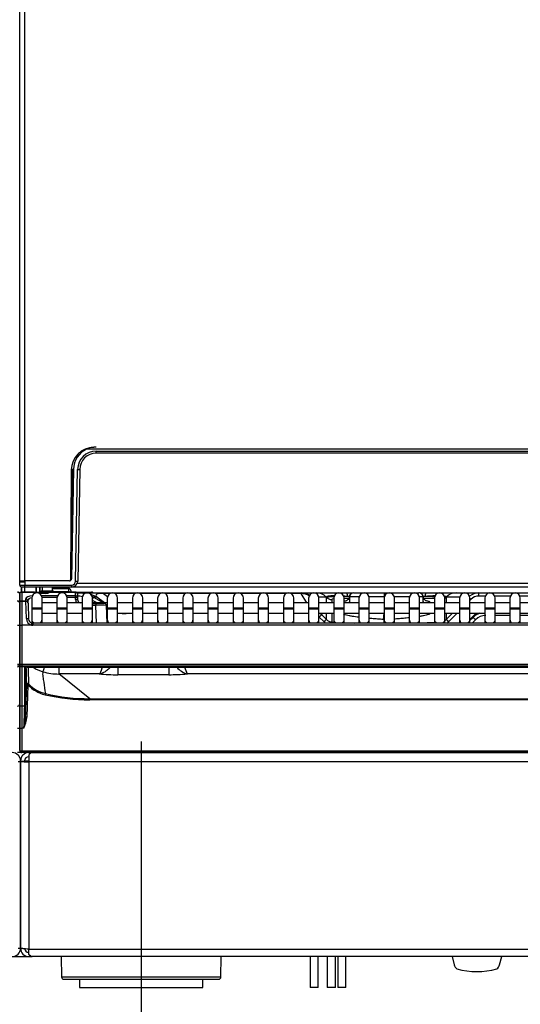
# Model space of a CAD drawing. Header units: millimetres. Extents: x 14 to 274, y 0 to 191.
# Tile 24 of 59: x 55 to 67, y 126 to 150. Entities that reach past the tile are written whole.
import ezdxf
from ezdxf.enums import TextEntityAlignment as Align
from ezdxf.lldxf.tags import DXFTag

# ---------------------------------------------------------------- set-up
doc = ezdxf.new("R2010")
doc.units = ezdxf.units.MM
doc.layers.add('134.136_BW4_CTM-', color=7, linetype='Continuous')
doc.layers.add('Standard', color=7, linetype='Continuous')
doc.styles.add('SEACAD_Arial', font='arial.ttf')
tags = doc.linetypes.add('CENTER2', pattern=[28.575, 19.05, -3.175, 3.175, -3.175]).pattern_tags.tags
tags[10:11] = [DXFTag(74, 4), DXFTag(75, 0), DXFTag(340, '0'), DXFTag(46, 0.0), DXFTag(50, 0.0), DXFTag(44, 0.0), DXFTag(45, 0.0)]
tags[8:9] = [DXFTag(74, 4), DXFTag(75, 0), DXFTag(340, '0'), DXFTag(46, 0.0), DXFTag(50, 0.0), DXFTag(44, 0.0), DXFTag(45, 0.0)]
tags[6:7] = [DXFTag(74, 4), DXFTag(75, 0), DXFTag(340, '0'), DXFTag(46, 0.0), DXFTag(50, 0.0), DXFTag(44, 0.0), DXFTag(45, 0.0)]
tags[4:5] = [DXFTag(74, 4), DXFTag(75, 0), DXFTag(340, '0'), DXFTag(46, 0.0), DXFTag(50, 0.0), DXFTag(44, 0.0), DXFTag(45, 0.0)]
doc.dimstyles.new('ISO', dxfattribs={"dimtxt": 3, "dimasz": 3, "dimexe": 1.5, "dimexo": 1.5, "dimgap": 0.75, "dimtad": 1, "dimlfac": 10, "dimtxsty": 'SEACAD_Arial', "dimblk1": '_SE_FILLED', "dimblk2": '_SE_FILLED', "dimsah": 1, "dimcen": 1.5, "dimazin": 0, "dimtfac": 0.7, "dimtdec": 3, "dimtmove": 0, "dimatfit": 3, "dimfxl": 1, "dimarcsym": 0})

# ---------------------------------------------------------------- blocks, each defined once
blk = doc.blocks.new('SEANNOT_GROUP1')
at = {"layer": 'Standard', "color": 7, "linetype": 'CENTER2'}
blk.add_line((0, 7.718), (0, 0), dxfattribs=at)
blk = doc.blocks.new('SE1')
at = {"layer": '134.136_BW4_CTM-', "color": 7, "linetype": 'Continuous'}
for p, q in [((28.056, 9.85), (28.056, 25.43)), ((28.176, 25.43), (28.176, 9.87)), ((29.439, 12.918), (29.439, 12.905)), ((58.436, 13.069), (29.681, 13.069)), ((29.912, 13.019), (58.205, 13.019)), ((29.912, 12.97), (29.912, 13.019)), ((58.205, 12.97), (29.912, 12.97)), ((29.307, 12.564), (29.286, 9.9)), ((29.296, 10.021), (29.339, 12.58)), ((29.362, 12.58), (29.315, 9.919)), ((29.414, 9.868), (29.462, 12.577)), ((29.512, 12.577), (29.464, 9.867)), ((28.056, 9.85), (28.176, 9.85)), ((28.058, 9.87), (28.178, 9.87)), ((28.06, 9.769), (28.059, 9.85)), ((29.265, 9.87), (28.178, 9.87)), ((28.178, 9.87), (28.18, 9.769)), ((29.454, 9.818), (58.663, 9.818)), ((28.092, 9.724), (28.092, 9.598)), ((28.093, 9.689), (28.093, 9.598)), ((28.093, 9.689), (28.101, 9.681)), ((28.101, 9.681), (28.101, 9.721)), ((28.106, 9.6), (28.106, 9.734)), ((28.106, 9.6), (28.4, 9.6)), ((28.106, 9.6), (28.106, 9.593)), ((28.4, 9.593), (28.106, 9.593)), ((28.106, 9.593), (28.106, 9.382)), ((28.18, 9.72), (28.11, 9.72)), ((28.176, 9.72), (28.176, 9.6)), ((28.18, 9.769), (29.314, 9.769)), ((28.18, 9.72), (28.18, 9.769)), ((29.314, 9.72), (28.18, 9.72)), ((28.4, 9.6), (28.46, 9.6)), ((28.4, 9.593), (28.4, 9.6)), ((28.4, 9.592), (28.4, 9.593)), ((28.456, 9.72), (28.456, 9.577)), ((28.457, 9.577), (28.457, 9.72)), ((28.46, 9.6), (28.46, 9.578)), ((28.46, 9.6), (28.692, 9.6)), ((28.691, 9.57), (28.52, 9.57)), ((28.691, 9.568), (28.525, 9.568)), ((28.54, 9.72), (28.54, 9.6)), ((28.556, 9.6), (28.556, 9.72)), ((28.606, 9.625), (28.606, 9.72)), ((28.606, 9.625), (28.856, 9.625)), ((28.613, 9.6), (28.614, 9.625)), ((28.663, 9.615), (28.662, 9.6)), ((28.663, 9.625), (28.663, 9.615)), ((28.663, 9.615), (28.735, 9.615)), ((28.692, 9.6), (28.692, 9.57)), ((28.692, 9.6), (28.772, 9.6)), ((29.408, 9.593), (28.77, 9.593)), ((28.772, 9.6), (28.772, 9.599)), ((28.772, 9.6), (29.408, 9.6)), ((28.791, 9.615), (28.819, 9.615)), ((28.819, 9.615), (28.819, 9.625)), ((28.819, 9.615), (28.855, 9.615)), ((28.819, 9.615), (28.819, 9.6)), ((28.854, 9.616), (28.854, 9.615)), ((28.856, 9.625), (28.856, 9.72)), ((29.247, 9.688), (28.856, 9.688)), ((29.247, 9.678), (28.856, 9.678)), ((28.885, 9.611), (29.25, 9.611)), ((29.247, 9.678), (29.247, 9.688)), ((29.25, 9.611), (29.247, 9.678)), ((29.25, 9.6), (29.25, 9.611)), ((29.297, 9.635), (29.297, 9.64)), ((29.297, 9.635), (29.299, 9.6)), ((29.314, 9.769), (29.314, 9.72)), ((29.412, 9.72), (29.314, 9.72)), ((29.408, 9.593), (29.408, 9.6)), ((29.408, 9.6), (29.449, 9.6)), ((29.411, 9.512), (29.408, 9.593)), ((29.412, 9.72), (29.412, 9.757)), ((58.705, 9.72), (29.412, 9.72)), ((29.449, 9.6), (29.799, 9.6)), ((29.449, 9.58), (29.449, 9.6)), ((29.455, 9.58), (29.532, 9.58)), ((29.532, 9.58), (30.091, 9.58)), ((30.091, 9.58), (34.888, 9.58)), ((30.091, 9.58), (30.091, 9.562)), ((34.888, 9.58), (35.252, 9.58)), ((35.252, 9.58), (35.978, 9.58)), ((35.978, 9.58), (36.137, 9.58)), ((36.163, 9.58), (36.91, 9.58)), ((36.91, 9.58), (37.002, 9.58)), ((37.002, 9.58), (37.749, 9.58)), ((37.775, 9.58), (37.934, 9.58)), ((37.934, 9.58), (38.66, 9.58)), ((38.66, 9.58), (39.204, 9.58)), ((39.204, 9.58), (58.349, 9.58)), ((39.204, 9.501), (39.204, 9.58)), ((28.056, 9.546), (28.056, 9.55)), ((28.056, 9.55), (28.056, 9.546)), ((28.056, 9.336), (28.056, 9.546)), ((28.056, 9.546), (28.056, 9.336)), ((28.056, 9.325), (28.056, 9.336)), ((28.056, 9.336), (28.056, 9.325)), ((28.056, 8.799), (28.056, 9.325)), ((28.056, 9.325), (28.056, 8.799)), ((28.106, 9.382), (28.207, 9.382)), ((28.106, 9.382), (28.106, 9.375)), ((28.106, 9.375), (28.208, 9.375)), ((28.106, 9.375), (28.106, 8.796)), ((28.207, 9.382), (28.206, 9.431)), ((28.208, 9.375), (28.207, 9.382)), ((28.221, 8.954), (28.208, 9.375)), ((28.256, 9.386), (28.257, 9.338)), ((28.257, 9.338), (28.258, 9.327)), ((28.258, 9.327), (28.271, 8.944)), ((28.35, 9.454), (28.35, 9.204)), ((28.586, 9.512), (28.976, 9.512)), ((28.962, 9.465), (28.6, 9.465)), ((28.6, 9.204), (28.6, 9.454)), ((28.961, 9.334), (28.6, 9.334)), ((28.961, 9.454), (28.961, 9.204)), ((29.197, 9.512), (29.411, 9.512)), ((29.411, 9.465), (29.211, 9.465)), ((29.211, 9.204), (29.211, 9.454)), ((29.572, 9.334), (29.211, 9.334)), ((29.411, 9.465), (29.411, 9.512)), ((29.461, 9.467), (29.411, 9.465)), ((29.412, 9.42), (29.411, 9.465)), ((29.462, 9.421), (29.412, 9.42)), ((29.458, 9.552), (29.458, 9.548)), ((29.458, 9.548), (29.461, 9.467)), ((29.461, 9.467), (29.462, 9.421)), ((29.572, 9.454), (29.572, 9.204)), ((29.822, 9.204), (29.822, 9.454)), ((29.933, 9.334), (29.822, 9.398)), ((30.183, 9.334), (29.822, 9.334)), ((29.822, 9.325), (29.908, 9.325)), ((29.93, 9.473), (29.849, 9.473)), ((29.849, 9.473), (30.091, 9.334)), ((29.908, 9.325), (29.908, 9.275)), ((29.908, 9.325), (30.108, 9.325)), ((30.116, 9.334), (29.93, 9.473)), ((30.091, 9.562), (30.188, 9.489)), ((30.246, 9.562), (30.091, 9.562)), ((30.183, 9.454), (30.183, 9.204)), ((30.857, 9.562), (30.371, 9.562)), ((30.433, 9.204), (30.433, 9.454)), ((30.794, 9.334), (30.433, 9.334)), ((30.794, 9.454), (30.794, 9.204)), ((31.468, 9.562), (30.982, 9.562)), ((31.044, 9.204), (31.044, 9.454)), ((31.405, 9.334), (31.044, 9.334)), ((31.405, 9.454), (31.405, 9.204)), ((32.079, 9.562), (31.593, 9.562)), ((31.655, 9.204), (31.655, 9.454)), ((32.016, 9.334), (31.655, 9.334)), ((32.016, 9.454), (32.016, 9.204)), ((32.69, 9.562), (32.204, 9.562)), ((32.266, 9.204), (32.266, 9.454)), ((32.627, 9.334), (32.266, 9.334)), ((32.627, 9.454), (32.627, 9.204)), ((33.301, 9.562), (32.815, 9.562)), ((32.877, 9.204), (32.877, 9.454)), ((33.238, 9.334), (32.877, 9.334)), ((33.238, 9.454), (33.238, 9.204)), ((33.912, 9.562), (33.426, 9.562)), ((33.488, 9.204), (33.488, 9.454)), ((33.849, 9.334), (33.488, 9.334)), ((33.849, 9.454), (33.849, 9.204)), ((34.523, 9.562), (34.037, 9.562)), ((34.099, 9.204), (34.099, 9.454)), ((34.46, 9.334), (34.099, 9.334)), ((34.46, 9.454), (34.46, 9.204)), ((34.89, 9.562), (34.648, 9.562)), ((34.71, 9.204), (34.71, 9.454)), ((35.071, 9.334), (34.71, 9.334)), ((35.026, 9.334), (34.89, 9.562)), ((35.071, 9.454), (35.071, 9.204)), ((35.498, 9.477), (35.319, 9.477)), ((35.321, 9.204), (35.321, 9.454)), ((35.682, 9.334), (35.321, 9.334)), ((35.502, 9.473), (35.498, 9.477)), ((35.502, 9.334), (35.502, 9.473)), ((35.632, 9.416), (35.632, 9.334)), ((35.682, 9.454), (35.682, 9.204)), ((35.932, 9.204), (35.932, 9.454)), ((36.293, 9.334), (35.932, 9.334)), ((36.061, 9.49), (36.024, 9.491)), ((36.061, 9.482), (36.059, 9.353)), ((36.063, 9.482), (36.061, 9.334)), ((36.293, 9.482), (36.063, 9.482)), ((36.293, 9.454), (36.293, 9.204)), ((36.904, 9.482), (36.534, 9.482)), ((36.543, 9.204), (36.543, 9.454)), ((36.904, 9.334), (36.543, 9.334)), ((36.91, 9.482), (36.904, 9.482)), ((36.904, 9.482), (36.904, 9.334)), ((36.904, 9.454), (36.904, 9.204)), ((37.525, 9.482), (37.152, 9.482)), ((37.154, 9.204), (37.154, 9.454)), ((37.515, 9.334), (37.154, 9.334)), ((37.515, 9.454), (37.515, 9.204)), ((37.765, 9.204), (37.765, 9.454)), ((38.126, 9.334), (37.765, 9.334)), ((37.849, 9.482), (37.769, 9.482)), ((37.888, 9.491), (37.843, 9.49)), ((37.851, 9.334), (37.849, 9.482)), ((37.853, 9.353), (37.851, 9.482)), ((38.126, 9.454), (38.126, 9.204)), ((38.376, 9.204), (38.376, 9.454)), ((38.737, 9.334), (38.376, 9.334)), ((38.414, 9.477), (38.41, 9.473)), ((38.41, 9.473), (38.41, 9.334)), ((38.74, 9.477), (38.414, 9.477)), ((38.737, 9.454), (38.737, 9.204)), ((38.987, 9.204), (38.987, 9.454)), ((39.012, 9.422), (38.987, 9.398)), ((39.348, 9.334), (38.987, 9.334)), ((39.358, 9.501), (39.204, 9.501)), ((39.348, 9.454), (39.348, 9.204)), ((39.969, 9.501), (39.589, 9.501)), ((39.598, 9.204), (39.598, 9.454)), ((39.959, 9.334), (39.598, 9.334)), ((39.959, 9.454), (39.959, 9.204)), ((40.58, 9.501), (40.2, 9.501)), ((40.209, 9.204), (40.209, 9.454)), ((40.555, 9.334), (40.209, 9.334)), ((28.6, 9.204), (28.35, 9.204)), ((28.35, 9.204), (28.35, 9.184)), ((28.6, 9.184), (28.35, 9.184)), ((28.35, 9.184), (28.35, 8.938)), ((28.6, 9.184), (28.6, 9.204)), ((28.6, 8.938), (28.6, 9.184)), ((29.211, 9.204), (28.961, 9.204)), ((28.961, 9.204), (28.961, 9.184)), ((29.211, 9.184), (28.961, 9.184)), ((28.961, 9.184), (28.961, 8.938)), ((29.211, 9.184), (29.211, 9.204)), ((29.211, 8.938), (29.211, 9.184)), ((29.822, 9.204), (29.572, 9.204)), ((29.572, 9.204), (29.572, 9.184)), ((29.822, 9.184), (29.572, 9.184)), ((29.572, 9.184), (29.572, 8.938)), ((29.908, 9.275), (29.822, 9.275)), ((29.822, 9.184), (29.822, 9.204)), ((29.822, 8.938), (29.822, 9.184)), ((30.158, 9.277), (29.908, 9.275)), ((29.923, 8.846), (29.908, 9.275)), ((30.158, 9.277), (30.173, 8.846)), ((30.433, 9.204), (30.183, 9.204)), ((30.183, 9.204), (30.183, 9.184)), ((30.433, 9.184), (30.183, 9.184)), ((30.183, 9.184), (30.183, 8.938)), ((30.433, 9.184), (30.433, 9.204)), ((30.433, 8.938), (30.433, 9.184)), ((31.044, 9.204), (30.794, 9.204)), ((30.794, 9.204), (30.794, 9.184)), ((31.044, 9.184), (30.794, 9.184)), ((30.794, 9.184), (30.794, 8.938)), ((31.044, 9.184), (31.044, 9.204)), ((31.044, 8.938), (31.044, 9.184)), ((31.655, 9.204), (31.405, 9.204)), ((31.405, 9.204), (31.405, 9.184)), ((31.655, 9.184), (31.405, 9.184)), ((31.405, 9.184), (31.405, 8.938)), ((31.655, 9.184), (31.655, 9.204)), ((31.655, 8.938), (31.655, 9.184)), ((32.266, 9.204), (32.016, 9.204)), ((32.016, 9.204), (32.016, 9.184)), ((32.266, 9.184), (32.016, 9.184)), ((32.016, 9.184), (32.016, 8.938)), ((32.266, 9.184), (32.266, 9.204)), ((32.266, 8.938), (32.266, 9.184)), ((32.877, 9.204), (32.627, 9.204)), ((32.627, 9.204), (32.627, 9.184)), ((32.877, 9.184), (32.627, 9.184)), ((32.627, 9.184), (32.627, 8.938)), ((32.877, 9.184), (32.877, 9.204)), ((32.877, 8.938), (32.877, 9.184)), ((33.488, 9.204), (33.238, 9.204)), ((33.238, 9.204), (33.238, 9.184)), ((33.488, 9.184), (33.238, 9.184)), ((33.238, 9.184), (33.238, 8.938)), ((33.488, 9.184), (33.488, 9.204)), ((33.488, 8.938), (33.488, 9.184)), ((34.099, 9.204), (33.849, 9.204)), ((33.849, 9.204), (33.849, 9.184)), ((34.099, 9.184), (33.849, 9.184)), ((33.849, 9.184), (33.849, 8.938)), ((34.099, 9.184), (34.099, 9.204)), ((34.099, 8.938), (34.099, 9.184)), ((34.71, 9.204), (34.46, 9.204)), ((34.46, 9.204), (34.46, 9.184)), ((34.71, 9.184), (34.46, 9.184)), ((34.46, 9.184), (34.46, 8.938)), ((34.71, 9.184), (34.71, 9.204)), ((34.71, 8.938), (34.71, 9.184)), ((35.321, 9.204), (35.071, 9.204)), ((35.071, 9.204), (35.071, 9.184)), ((35.321, 9.184), (35.071, 9.184)), ((35.071, 9.184), (35.071, 8.938)), ((35.321, 9.184), (35.321, 9.204)), ((35.321, 8.938), (35.321, 9.184)), ((35.932, 9.204), (35.682, 9.204)), ((35.682, 9.204), (35.682, 9.184)), ((35.932, 9.184), (35.682, 9.184)), ((35.682, 9.184), (35.682, 8.938)), ((35.932, 9.184), (35.932, 9.204)), ((35.932, 8.938), (35.932, 9.184)), ((36.543, 9.204), (36.293, 9.204)), ((36.293, 9.204), (36.293, 9.184)), ((36.543, 9.184), (36.293, 9.184)), ((36.293, 9.184), (36.293, 8.938)), ((36.543, 9.184), (36.543, 9.204)), ((36.543, 8.938), (36.543, 9.184)), ((37.154, 9.204), (36.904, 9.204)), ((36.904, 9.204), (36.904, 9.184)), ((37.154, 9.184), (36.904, 9.184)), ((36.904, 9.184), (36.904, 8.938)), ((37.154, 9.184), (37.154, 9.204)), ((37.154, 8.938), (37.154, 9.184)), ((37.765, 9.204), (37.515, 9.204)), ((37.515, 9.204), (37.515, 9.184)), ((37.765, 9.184), (37.515, 9.184)), ((37.515, 9.184), (37.515, 8.938)), ((37.765, 9.184), (37.765, 9.204)), ((37.765, 8.938), (37.765, 9.184)), ((38.376, 9.204), (38.126, 9.204)), ((38.126, 9.204), (38.126, 9.184)), ((38.376, 9.184), (38.126, 9.184)), ((38.126, 9.184), (38.126, 8.938)), ((38.376, 9.184), (38.376, 9.204)), ((38.376, 8.938), (38.376, 9.184)), ((38.987, 9.204), (38.737, 9.204)), ((38.737, 9.204), (38.737, 9.184)), ((38.987, 9.184), (38.737, 9.184)), ((38.737, 9.184), (38.737, 8.938)), ((38.987, 9.184), (38.987, 9.204)), ((38.987, 8.938), (38.987, 9.184)), ((39.598, 9.204), (39.348, 9.204)), ((39.348, 9.204), (39.348, 9.184)), ((39.598, 9.184), (39.348, 9.184)), ((39.348, 9.184), (39.348, 8.938)), ((39.598, 9.184), (39.598, 9.204)), ((39.598, 8.938), (39.598, 9.184)), ((40.209, 9.204), (39.959, 9.204)), ((39.959, 9.204), (39.959, 9.184)), ((40.209, 9.184), (39.959, 9.184)), ((39.959, 9.184), (39.959, 8.938)), ((40.209, 9.184), (40.209, 9.204)), ((40.209, 8.938), (40.209, 9.184)), ((28.35, 8.938), (28.35, 8.847)), ((28.371, 8.846), (28.371, 8.793)), ((40.861, 8.846), (28.371, 8.846)), ((28.6, 9.084), (28.961, 9.084)), ((28.6, 8.846), (28.6, 8.938)), ((28.961, 8.938), (28.961, 8.846)), ((29.211, 9.084), (29.572, 9.084)), ((29.211, 8.846), (29.211, 8.938)), ((29.572, 8.938), (29.572, 8.846)), ((29.822, 8.846), (29.822, 8.938)), ((30.164, 9.084), (30.183, 9.084)), ((30.183, 8.938), (30.183, 8.846)), ((30.433, 9.084), (30.794, 9.084)), ((30.433, 8.846), (30.433, 8.938)), ((30.638, 9.084), (30.638, 9.075)), ((30.794, 9.075), (30.638, 9.075)), ((30.794, 8.938), (30.794, 8.846)), ((31.044, 9.084), (31.405, 9.084)), ((31.405, 9.075), (31.044, 9.075)), ((31.044, 8.846), (31.044, 8.938)), ((31.405, 8.938), (31.405, 8.846)), ((31.655, 9.084), (32.016, 9.084)), ((32.016, 9.075), (31.655, 9.075)), ((31.655, 8.846), (31.655, 8.938)), ((32.016, 8.938), (32.016, 8.846)), ((32.266, 9.084), (32.627, 9.084)), ((32.627, 9.075), (32.266, 9.075)), ((32.266, 8.846), (32.266, 8.938)), ((32.627, 8.938), (32.627, 8.846)), ((32.877, 9.084), (33.238, 9.084)), ((33.238, 9.075), (32.877, 9.075)), ((32.877, 8.846), (32.877, 8.938)), ((33.238, 8.938), (33.238, 8.846)), ((33.488, 9.084), (33.849, 9.084)), ((33.849, 9.075), (33.488, 9.075)), ((33.488, 8.846), (33.488, 8.938)), ((33.849, 8.938), (33.849, 8.846)), ((34.099, 9.084), (34.46, 9.084)), ((34.46, 9.075), (34.099, 9.075)), ((34.099, 8.846), (34.099, 8.938)), ((34.46, 8.938), (34.46, 8.846)), ((34.71, 9.084), (35.071, 9.084)), ((35.071, 9.075), (34.71, 9.075)), ((34.71, 8.846), (34.71, 8.938)), ((35.071, 8.938), (35.071, 8.846)), ((35.321, 9.084), (35.682, 9.084)), ((35.321, 8.846), (35.321, 8.938)), ((35.445, 8.878), (35.33, 8.993)), ((35.365, 9.084), (35.387, 9.048)), ((35.387, 9.048), (35.502, 8.933)), ((35.502, 8.933), (35.502, 9.084)), ((35.632, 9.084), (35.632, 8.875)), ((35.632, 8.875), (35.682, 8.872)), ((35.682, 8.938), (35.682, 8.846)), ((35.932, 9.084), (36.293, 9.084)), ((35.932, 8.846), (35.932, 8.938)), ((35.932, 8.859), (36.185, 8.846)), ((36.293, 8.938), (36.293, 8.846)), ((36.543, 9.084), (36.904, 9.084)), ((36.543, 8.846), (36.543, 8.938)), ((36.904, 8.933), (36.888, 8.934)), ((36.904, 9.084), (36.904, 9.081)), ((36.904, 9.081), (36.904, 9.081)), ((36.904, 8.938), (36.904, 8.846)), ((36.904, 8.846), (36.904, 8.933)), ((37.154, 9.084), (37.515, 9.084)), ((37.154, 8.846), (37.154, 8.938)), ((37.515, 8.938), (37.515, 8.846)), ((37.765, 9.084), (38.126, 9.084)), ((37.765, 8.846), (37.765, 8.938)), ((37.765, 8.848), (38.126, 8.867)), ((38.126, 8.938), (38.126, 8.846)), ((38.376, 9.084), (38.737, 9.084)), ((38.376, 8.846), (38.376, 8.938)), ((38.41, 9.084), (38.41, 8.933)), ((38.41, 8.933), (38.561, 9.084)), ((38.673, 9.084), (38.467, 8.878)), ((38.737, 8.938), (38.737, 8.846)), ((38.987, 9.084), (39.348, 9.084)), ((38.987, 8.935), (39.137, 9.084)), ((38.987, 8.905), (39.065, 8.983)), ((38.987, 8.846), (38.987, 8.938)), ((39.122, 8.928), (39.04, 8.846)), ((39.348, 8.938), (39.348, 8.846)), ((39.598, 9.084), (39.959, 9.084)), ((39.959, 9.03), (39.598, 9.03)), ((39.598, 8.846), (39.598, 8.938)), ((39.959, 8.938), (39.959, 8.846)), ((40.209, 9.084), (40.555, 9.084)), ((40.57, 9.03), (40.209, 9.03)), ((40.209, 8.846), (40.209, 8.938)), ((28.056, 7.836), (28.056, 8.799)), ((28.056, 8.799), (28.056, 7.836)), ((28.343, 8.796), (28.106, 8.796)), ((28.106, 8.796), (28.106, 7.842)), ((40.861, 8.793), (28.371, 8.793)), ((28.056, 7.836), (28.056, 7.836)), ((28.056, 6.882), (28.056, 7.836)), ((28.056, 7.836), (28.056, 6.882)), ((28.056, 7.836), (28.056, 7.836)), ((28.106, 7.842), (28.106, 7.829)), ((60.006, 7.842), (28.106, 7.842)), ((28.106, 7.829), (60.006, 7.829)), ((28.106, 7.829), (28.106, 7.786)), ((28.106, 7.786), (28.106, 6.833)), ((60.006, 7.786), (28.106, 7.786)), ((28.177, 6.833), (28.177, 7.769)), ((28.207, 7.776), (28.207, 6.861)), ((28.237, 7.777), (59.875, 7.777)), ((28.237, 7.777), (28.237, 7.777)), ((28.237, 7.777), (59.875, 7.777)), ((29.009, 7.777), (29.009, 7.61)), ((30.438, 7.773), (30.438, 7.591)), ((31.674, 7.773), (31.674, 7.591)), ((29.761, 7.009), (29.009, 7.61)), ((29.988, 7.61), (29.009, 7.61)), ((31.674, 7.591), (30.438, 7.591)), ((55.988, 7.61), (32.119, 7.61)), ((28.198, 6.558), (28.226, 7.346)), ((28.256, 7.348), (28.228, 6.56)), ((29.761, 6.983), (29.761, 7.009)), ((29.761, 7.009), (58.351, 7.009)), ((58.351, 6.983), (29.761, 6.983)), ((28.056, 6.299), (28.056, 6.882)), ((28.056, 6.882), (28.056, 6.299)), ((28.056, 6.8), (28.056, 6.8)), ((28.056, 6.7), (28.056, 6.7)), ((28.106, 6.833), (28.106, 6.293)), ((28.106, 6.833), (28.177, 6.833)), ((28.056, 6.452), (28.056, 6.452)), ((28.056, 6.352), (28.056, 6.352)), ((28.056, 6.3), (28.056, 6.3)), ((28.056, 5.75), (28.056, 6.299)), ((28.056, 6.299), (28.056, 5.75)), ((28.106, 6.293), (28.106, 5.745)), ((28.159, 6.293), (28.106, 6.293)), ((28.056, 5.82), (28.056, 5.82)), ((28.056, 5.748), (28.056, 5.75)), ((28.056, 5.75), (28.056, 5.75)), ((28.106, 5.745), (28.106, 5.744)), ((28.106, 5.744), (28.106, 5.7)), ((28.106, 5.744), (60.006, 5.744)), ((28.106, 5.7), (28.006, 5.7)), ((28.076, 5.5), (28.076, 5.487)), ((28.076, 5.5), (28.076, 5.487)), ((60.006, 5.7), (28.106, 5.7)), ((28.176, 5.5), (28.176, 5.487)), ((28.176, 5.5), (28.276, 5.5)), ((28.276, 5.7), (28.29, 5.7)), ((28.276, 5.632), (28.276, 5.475)), ((28.29, 5.656), (28.29, 5.7)), ((28.29, 5.7), (28.334, 5.7)), ((28.334, 5.7), (28.341, 5.7)), ((28.341, 5.7), (59.812, 5.7)), ((28.651, 5.7), (28.651, 5.7)), ((28.651, 5.7), (28.651, 5.7)), ((28.019, 5.487), (28.076, 5.487)), ((28.076, 0.95), (28.076, 5.487)), ((28.134, 5.487), (28.076, 5.487)), ((28.076, 5.487), (28.076, 0.95)), ((28.206, 5.491), (28.135, 5.483)), ((59.877, 5.475), (28.276, 5.475)), ((28.276, 5.475), (28.276, 0.939)), ((27.796, 0.75), (28.357, 0.75)), ((27.876, 0.75), (28.276, 0.75)), ((28.276, 0.926), (28.276, 0.939)), ((28.276, 0.926), (59.877, 0.926)), ((28.276, 0.8), (28.276, 0.926)), ((28.308, 0.75), (28.276, 0.75)), ((28.346, 0.75), (28.308, 0.75)), ((59.796, 0.75), (28.357, 0.75)), ((29.062, 0.75), (29.071, 0.249)), ((32.941, 0.249), (32.95, 0.75)), ((35.106, 0.75), (35.106, 0)), ((35.306, 0), (35.306, 0.75)), ((35.521, 0.75), (35.521, 0)), ((35.721, 0), (35.721, 0.75)), ((35.777, 0.75), (35.777, 0)), ((35.977, 0), (35.977, 0.75)), ((38.552, 0.75), (38.605, 0.551)), ((39.707, 0.551), (39.76, 0.75)), ((32.941, 0.249), (29.071, 0.249)), ((29.121, 0.2), (32.891, 0.2)), ((29.506, 0.2), (29.506, 0)), ((29.506, 0), (32.506, 0)), ((32.506, 0), (32.506, 0.2)), ((35.306, 0), (35.106, 0)), ((35.721, 0), (35.521, 0)), ((35.977, 0), (35.777, 0))]:
    blk.add_line(p, q, dxfattribs=at)
for centre, radius, start, end in [((29.857, 12.56), 0.55, 90, 179.5606), ((29.912, 12.57), 0.55, 114.7831, 179), ((29.912, 12.569), 0.58, 134.7378, 144.6264), ((29.912, 12.569), 0.45, 90, 179), ((29.912, 12.57), 0.4, 90, 179), ((29.912, 12.57), 0.55, 90, 114.7831), ((29.288, 10.05), 0.03, 270, 359), ((29.265, 9.92), 0.05, 270, 359), ((29.236, 9.9), 0.05, 325.2395, 359.5606), ((29.314, 9.869), 0.1, 270, 359), ((29.314, 9.87), 0.15, 270, 359), ((28.006, 9.55), 0.05, 0, 90), ((28.106, 9.55), 0.05, 90, 180), ((28.116, 11.841), 2.073, 268.4455, 271.7628), ((28.11, 9.77), 0.05, 181, 211.0286), ((28.108, 9.766), 0.0453, 176.0136, 249.445), ((28.11, 9.77), 0.05, 248.2038, 270), ((28.475, 9.454), 0.125, 0, 180), ((28.4, 9.57), 0.03, 10.4716, 90), ((28.606, 9.575), 0.05, 90, 150), ((28.663, 9.58), 0.05, 115.8419, 156.4218), ((28.694, 9.709), 0.139, 269.0018, 287.7143), ((28.772, 9.57), 0.03, 90, 159.1082), ((28.75, 9.602), 0.0222, 335.1212, 351.8515), ((28.819, 9.58), 0.05, 44.427, 64.1581), ((28.71, 9.455), 0.216, 48.035, 48.9469), ((28.89, 9.65), 0.05, 224.427, 270), ((28.819, 9.535), 0.1, 48.8323, 68.3257), ((28.749, 9.532), 0.157, 25.7082, 30.0749), ((29.086, 9.454), 0.125, 0, 180), ((29.247, 9.638), 0.05, 2.0076, 87.4071), ((29.408, 9.55), 0.05, 2.0076, 90), ((29.451, 8.796), 0.784, 76.6902, 89.7304), ((29.697, 9.454), 0.125, 0, 180), ((29.799, 9.55), 0.05, 36.8699, 90), ((30.308, 9.454), 0.125, 0, 180), ((30.919, 9.454), 0.125, 0, 180), ((31.53, 9.454), 0.125, 0, 180), ((32.141, 9.454), 0.125, 0, 180), ((32.752, 9.454), 0.125, 0, 180), ((33.363, 9.454), 0.125, 0, 180), ((33.974, 9.454), 0.125, 0, 180), ((34.585, 9.454), 0.125, 0, 180), ((35.196, 9.454), 0.125, 0, 180), ((35.807, 9.454), 0.125, 0, 180), ((36.157, 9.48), 0.1, 89.9785, 172.2389), ((36.161, 9.48), 0.1, 89.9983, 179.2522), ((36.163, 9.48), 0.1, 89.9991, 179.2076), ((36.418, 9.454), 0.125, 0, 180), ((37.029, 9.454), 0.125, 0, 180), ((37.64, 9.454), 0.125, 0, 180), ((37.749, 9.48), 0.1, 2.1874, 90.0343), ((37.751, 9.48), 0.1, 1.2673, 90.0021), ((37.755, 9.48), 0.1, 7.0681, 90.0004), ((38.251, 9.454), 0.125, 0, 180), ((38.862, 9.454), 0.125, 0, 180), ((39.473, 9.454), 0.125, 0, 180), ((40.084, 9.454), 0.125, 0, 180), ((28.006, 9.325), 0.05, 0, 90), ((28.106, 9.325), 0.05, 90, 180), ((28.208, 9.325), 0.05, 2, 90), ((29.562, 9.425), 0.15, 182.0076, 217.4814), ((29.398, 8.427), 1.075, 80.3768, 86.8764), ((29.562, 9.425), 0.1, 182.0076, 245.889), ((30.108, 9.275), 0.05, 2.0076, 90), ((28.387, 8.956), 0.166, 180.7247, 254.3977), ((28.377, 8.949), 0.106, 182.6412, 256.5928), ((28.373, 8.955), 0.109, 259.3022, 269.1418), ((39.369, 8.679), 0.43, 109.5857, 134.9335), ((39.369, 8.68), 0.35, 90, 134.9335), ((28.179, 7.799), 0.0278, 293.6046, 296.7338), ((-38.912, 6.083), 67.15, 1.07749, 1.445), ((-40.989, 6.022), 69.279, 1.11044, 1.45108), ((28.841, 8.435), 0.802, 235.6307, 253.9775), ((24.87, 9.15), 4.033, 338.3834, 340.0197), ((29.004, 9.004), 1.395, 253.9752, 270.1797), ((32.323, 8.185), 0.611, 222.3865, 250.483), ((33.09, 8.056), 1.068, 195.2109, 204.6693), ((30.408, 12.403), 4.811, 264.9907, 270.3624), ((31.505, 17.116), 9.526, 271.0141, 273.6923), ((28.86, 7.914), 0.828, 223.1271, 256.9231), ((28.86, 7.91), 0.798, 223.107, 256.9129), ((29.763, 11.811), 4.829, 256.9453, 269.9689), ((29.762, 11.795), 4.786, 256.9258, 269.9847), ((27.346, 6.645), 0.886, 336.5985, 354.5365), ((26.185, 6.718), 2.02, 347.8522, 355.4531), ((28.106, 5.75), 0.05, 182.0076, 270), ((27.876, 5.5), 0.2, 0, 90), ((28.276, 5.5), 0.2, 90, 180), ((28.276, 5.5), 0.1, 90, 180), ((28.807, 5.65), 0.05, 90, 95.0963), ((28.137, 6.062), 0.575, 269.7192, 275.4437), ((27.876, 0.95), 0.2, 270, 0), ((28.276, 0.95), 0.2, 180, 270), ((28.276, 0.95), 0.1, 184.8202, 270), ((38.798, 0.603), 0.2, 195, 230.5735), ((39.514, 0.603), 0.2, 309.4265, 345), ((29.121, 0.25), 0.05, 181, 270), ((32.891, 0.25), 0.05, 270, 359), ((39.156, 2.264), 1.88, 255.0534, 284.9466)]:
    blk.add_arc(centre, radius, start, end, dxfattribs=at)
for centre, major_axis, ratio, start_param, end_param in [((29.439, 12.906), (-0.0245, 0.0174), 0.014231, 1.5809, 3.141593), ((29.332, 12.58), (-0.03, 0.0005), 0.015272, 1.815707, 3.141593), ((29.462, 12.578), (0.05, -0.0009), 0.013088, 4.712617, 6.283185), ((29.287, 9.991), (-0.03, 0.0005), 0.008725, 1.570949, 3.141593), ((29.285, 9.92), (-0.03, 0.0005), 0.008725, 1.611023, 3.141593), ((29.414, 9.868), (0.05, -0.0009), 0.013088, 4.712617, 6.283185), ((28.006, 9.546), (-0.05, 0), 0.927184, 3.141593, 4.712389), ((28.106, 9.546), (-0.05, 0), 0.927184, 4.712389, 6.283185), ((28.051, 9.681), (-0.0354, 0.0354), 0.999924, 3.361663, 3.926953), ((28.4, 9.565), (0.03, 0.0011), 0.927104, 0.492875, 1.538309), ((28.4, 9.564), (0.03, 0.0011), 0.927104, 0.509722, 1.538309), ((28.46, 9.592), (0.06, -0.0003), 0.387555, 3.156827, 4.188641), ((28.663, 9.591), (0.05, -0.0018), 0.894317, 2.30171, 2.968029), ((28.663, 9.58), (-0.05, 0.0018), 0.699781, 4.736914, 5.725218), ((28.692, 9.599), (0.0801, 0.0003), 0.38754, 4.6993, 6.062541), ((28.691, 9.54), (0, -0.03), 0.002042, 3.134606, 3.525566), ((28.77, 9.565), (0.026, -0.0149), 0.906527, 2.049955, 3.146926), ((28.772, 9.569), (-0.03, 0.0011), 0.989056, 4.747046, 5.906224), ((28.885, 9.655), (-0.0329, -0.0376), 0.796326, 0, 0.832116), ((29.247, 9.633), (0.05, 0.0018), 0.894317, 0, 1.539457), ((29.25, 9.566), (0.05, 0.0018), 0.894317, 0.830172, 1.539457), ((29.408, 9.546), (0.05, 0.0018), 0.927104, 0, 1.538309), ((29.455, 9.5), (0, 0.08), 0.650613, 0, 0.132611), ((29.532, 8.78), (0, 0.8), 0.996195, 6.130172, 6.283185), ((32.175, 8.78), (2.266, -0.746), 0.105855, 2.772214, 3.315979), ((35.34, 8.78), (0.452, -0.8), 0.037493, 3.120385, 3.332668), ((34.888, 9.23), (0, 0.35), 0.996155, 5.672414, 6.283185), ((34.89, 9.22), (0.301, 0.179), 0.96994, 0.454291, 1.046785), ((35.252, 9.23), (0, 0.35), 0.996155, 5.497787, 6.283185), ((35.978, 9.23), (0, -0.35), 0.197588, 2.411007, 3.141593), ((36.137, 9.23), (0, 0.35), 0.056922, 6.185148, 6.283185), ((36.91, 9.48), (0, 0.1), 0.056912, 0, 1.553343), ((37.002, 9.48), (0, -0.1), 0.056912, 2.858238, 3.141593), ((37.775, 9.23), (0, -0.35), 0.056922, 3.141593, 3.268973), ((37.934, 9.23), (0, -0.35), 0.197588, 3.141593, 3.872179), ((38.66, 9.23), (0, -0.35), 0.996155, 3.141593, 3.926991), ((39.204, 9.23), (-0.339, 0.089), 0.997596, 4.969546, 5.664992), ((28.006, 9.336), (0.05, 0), 0.927184, 0, 1.570796), ((28.106, 9.336), (-0.05, 0), 0.927184, 4.712389, 6.283185), ((28.406, 9.431), (0.2, -0.001), 0.403684, 1.784755, 3.158437), ((28.206, 9.384), (-0.05, -0.0017), 0.927105, 3.141593, 4.680025), ((28.207, 9.336), (0.05, 0.0017), 0.927105, 0, 1.538432), ((28.406, 9.384), (0.15, -0.005), 0.53739, 1.96343, 3.176803), ((29.411, 9.465), (0.05, 0.0018), 0.927104, 0, 1.538309), ((29.532, 8.78), (0, 0.8), 0.996195, 5.759587, 5.951694), ((29.447, 8.78), (0.785, 0.168), 0.996659, 0.835616, 0.882028), ((29.81, 9.404), (0.0399, 0.0693), 0.008708, 0.043593, 1.229993), ((37.081, 9.23), (1.583, -0.25), 0.078284, 2.649264, 3.16432), ((36.841, 9.49), (-1.343, -0.018), 0.010609, -0.533968, -0.066234), ((35.643, 9.615), (-0.2, 0), 0.996184, 0.789236, 1.518652), ((36.831, 9.291), (1.199, -0.125), 0.073777, 2.859095, 3.149316), ((37.081, 9.23), (1.583, -0.25), 0.078284, -3.96879, -3.880505), ((36.841, 9.49), (-1.343, -0.018), 0.010609, -0.916158, -0.822094), ((36.831, 9.291), (1.199, -0.125), 0.073777, -3.97184, -3.857153), ((37.081, 9.291), (-1.199, -0.125), 0.073777, 3.645248, 3.975611), ((36.831, 9.23), (-1.583, -0.25), 0.078284, 3.728291, 3.96879), ((37.071, 9.49), (1.343, -0.018), 0.010609, 0.661144, 0.916158), ((36.831, 9.23), (-1.583, -0.25), 0.078284, 3.118866, 3.374495), ((37.071, 9.49), (1.343, -0.018), 0.010609, 0.066234, 0.241196), ((38.269, 9.615), (0.2, 0), 0.996184, 5.277276, 5.493949), ((39.012, 9.421), (-0.0565, 0.0566), 0.012327, -1.558441, -1.105736), ((39.204, 9.231), (-0.266, 0.051), 0.995863, 4.902038, 5.687436), ((28.221, 8.942), (0.05, 0.0017), 0.234798, 0, 1.562597), ((28.343, 8.799), (-0.01, -0.049), 0.010479, 1.519495, 3.141306), ((28.475, 8.938), (-0.125, 0), 0.984808, 0, 0.839036), ((28.343, 8.799), (-0.01, -0.049), 0.010479, 3.141306, 3.396759), ((28.475, 8.938), (-0.125, 0), 0.984808, 2.302556, 3.141593), ((29.086, 8.938), (-0.125, 0), 0.984808, 0, 0.839036), ((29.086, 8.938), (-0.125, 0), 0.984808, 2.302556, 3.141593), ((29.697, 8.938), (-0.125, 0), 0.984808, 0, 0.839036), ((29.697, 8.938), (-0.125, 0), 0.984808, 2.302556, 3.141593), ((30.308, 8.938), (-0.125, 0), 0.984808, 0, 0.839036), ((30.308, 8.938), (-0.125, 0), 0.984808, 2.302556, 3.141593), ((30.58, 9.979), (0.73, -0.59), 0.937439, 5.284888, 5.424414), ((30.919, 8.938), (-0.125, 0), 0.984808, 0, 0.839036), ((30.919, 8.938), (-0.125, 0), 0.984808, 2.302556, 3.141593), ((31.53, 8.938), (-0.125, 0), 0.984808, 0, 0.839036), ((31.53, 8.938), (-0.125, 0), 0.984808, 2.302556, 3.141593), ((32.141, 8.938), (-0.125, 0), 0.984808, 0, 0.839036), ((32.141, 8.938), (-0.125, 0), 0.984808, 2.302556, 3.141593), ((32.752, 8.938), (-0.125, 0), 0.984808, 0, 0.839036), ((32.752, 8.938), (-0.125, 0), 0.984808, 2.302556, 3.141593), ((33.363, 8.938), (-0.125, 0), 0.984808, 0, 0.839036), ((33.363, 8.938), (-0.125, 0), 0.984808, 2.302556, 3.141593), ((33.974, 8.938), (-0.125, 0), 0.984808, 0, 0.839036), ((33.974, 8.938), (-0.125, 0), 0.984808, 2.302556, 3.141593), ((34.585, 8.938), (-0.125, 0), 0.984808, 0, 0.839036), ((34.585, 8.938), (-0.125, 0), 0.984808, 2.302556, 3.141593), ((35.196, 8.938), (-0.125, 0), 0.984808, 0, 0.839036), ((35.196, 8.938), (-0.125, 0), 0.984808, 2.302556, 3.141593), ((35.33, 8.992), (0.0565, 0.0566), 0.012327, 0.061993, 1.558441), ((35.143, 8.796), (-0.169, 0.314), 0.980281, 5.013421, 5.16787), ((35.445, 8.877), (0.0565, 0.0566), 0.012327, 0.061993, 1.558441), ((35.643, 9.078), (0, -0.282), 0.994661, 5.501625, 5.68051), ((35.643, 9.076), (0, -0.202), 0.99104, 5.501625, 6.231041), ((35.628, 8.795), (0.0042, 0.0799), 0.000915, 0.087266, 0.884811), ((35.807, 8.938), (-0.125, 0), 0.984808, 0, 0.839036), ((35.807, 8.938), (-0.125, 0), 0.984808, 2.302556, 3.141593), ((36.418, 8.938), (-0.125, 0), 0.984808, 0, 0.839036), ((36.418, 8.938), (-0.125, 0), 0.984808, 2.302556, 3.141593), ((36.895, 9.083), (-0.009, -0.15), 0.057817, 0.087413, 1.556637), ((37.029, 8.938), (-0.125, 0), 0.984808, 0, 0.839036), ((36.912, 9.083), (-0.008, -0.15), 0.042598, 0.087346, 0.15632), ((37.029, 8.938), (-0.125, 0), 0.984808, 2.302556, 3.141593), ((37.64, 8.938), (0.125, 0), 0.984808, 3.141593, 3.980629), ((37.64, 8.938), (0.125, 0), 0.984808, 5.444149, 6.283185), ((38.251, 8.938), (0.125, 0), 0.984808, 3.141593, 3.980629), ((38.251, 8.938), (0.125, 0), 0.984808, 5.444149, 6.283185), ((38.269, 9.076), (0, -0.202), 0.99104, 0.564887, 0.78156), ((38.467, 8.877), (-0.0565, 0.0566), 0.012327, 4.724744, 6.221192), ((38.269, 9.078), (0, -0.282), 0.994661, 0.602675, 0.78156), ((38.862, 8.938), (0.125, 0), 0.984808, 3.141593, 3.980629), ((38.862, 8.938), (0.125, 0), 0.984808, 5.444149, 6.283185), ((39.065, 8.984), (0.0565, -0.0566), 0.012327, 4.724744, 6.283185), ((39.473, 8.938), (0.125, 0), 0.984808, 3.141593, 3.980629), ((39.473, 8.938), (0.125, 0), 0.984808, 5.444149, 6.283185), ((40.084, 8.938), (0.125, 0), 0.984808, 3.141593, 3.980629), ((40.084, 8.938), (0.125, 0), 0.984808, 5.444149, 6.283185), ((28.006, 8.799), (0.05, 0), 0.052336, 4.712389, 6.283185), ((28.106, 8.799), (-0.05, 0), 0.052336, 0, 1.570796), ((28.371, 8.951), (0.005, -0.157), 0.952321, 6.062478, 6.254557), ((28.006, 7.836), (0.05, 0), 0.1256, 0, 1.570796), ((28.006, 7.836), (0.05, 0), 0.123749, 0, 1.570796), ((28.006, 7.836), (0.05, 0), 0.992546, 4.712389, 6.283185), ((28.006, 7.836), (-0.05, 0), 0.121869, 1.570796, 3.141593), ((28.106, 7.836), (-0.05, 0), 0.1256, 4.712389, 6.283185), ((28.106, 7.836), (0.05, 0), 0.123749, 1.570796, 3.141593), ((28.106, 7.836), (-0.05, 0), 0.121869, 0, 1.570796), ((28.106, 7.836), (0.05, 0), 0.992546, 3.141593, 4.712389), ((28.177, 7.799), (0.03, 0), 0.992546, 4.712389, 5.242499), ((28.237, 7.769), (-0.06, 0), 0.123668, 5.877048, 6.283185), ((28.237, 7.769), (-0.06, 0), 0.123668, 4.706097, 5.877048), ((28.256, 7.344), (-0.03, -0.0006), 0.996899, 3.882102, 6.227899), ((28.256, 7.344), (-0.03, 0.001), 0.121796, 4.71664, 6.278804), ((28.256, 7.344), (0.0219, 0.0205), 0.089157, 0.053326, 1.487281), ((28.673, 7.104), (0.0068, 0.0292), 0.027679, 0.077549, 1.451786), ((28.006, 6.882), (0.05, 0), 0.992546, 4.712389, 6.283185), ((28.106, 6.882), (0.05, 0), 0.992546, 3.141593, 4.712389), ((28.154, 6.217), (0.023, 0.62), 0.004555, -1.448454, -0.122004), ((28.177, 6.863), (-0.03, 0), 0.992546, 1.570796, 3.105906), ((28.184, 6.216), (0.023, 0.65), 0.004346, -1.017327, -0.122019), ((28.228, 6.557), (-0.03, 0.001), 0.121796, 4.71664, 6.278804), ((28.006, 6.299), (0.05, 0), 0.121869, 4.712389, 6.283185), ((28.106, 6.299), (0.05, 0), 0.121869, 3.141593, 4.712389), ((28.106, 5.751), (-0.05, -0.0009), 0.121832, 0.002135, 1.568662), ((28.106, 5.75), (-0.05, -0.0018), 0.121796, 0, 1.566527), ((28.276, 5.5), (-0.2, 0), 0.121869, 0.785398, 1.570796), ((28.276, 5.5), (-0.1, 0), 0.121869, 0.785398, 1.570796), ((28.276, 0.963), (0.2, 0), 0.121869, 3.926991, 4.712389)]:
    blk.add_ellipse(centre, major_axis=major_axis, ratio=ratio, start_param=start_param, end_param=end_param, dxfattribs=at)
for points, knots in [([(28.438, 9.573), (28.437, 9.573), (28.433, 9.574), (28.428, 9.576), (28.425, 9.577), (28.425, 9.577), (28.425, 9.577)], [0, 0, 0, 0, 0.119354, 0.525878, 0.866192, 1, 1, 1, 1]), ([(28.745, 9.582), (28.745, 9.582), (28.745, 9.582), (28.743, 9.58), (28.739, 9.578), (28.736, 9.577)], [0, 0, 0, 0, 0.075237, 0.531665, 1, 1, 1, 1]), ([(35.918, 9.374), (35.92, 9.374), (35.923, 9.375), (35.933, 9.379), (35.944, 9.382), (35.963, 9.386), (35.969, 9.387), (35.976, 9.388)], [0, 0, 0, 0, 0.163385, 0.163385, 0.734315, 0.734315, 1, 1, 1, 1]), ([(36.057, 9.494), (36.053, 9.474), (36.047, 9.44), (36.017, 9.404), (35.994, 9.388), (35.984, 9.384), (35.983, 9.384), (35.983, 9.384)], [0, 0, 0, 0, 0.243698, 0.461617, 0.659706, 0.875513, 1, 1, 1, 1]), ([(36.055, 9.365), (36.056, 9.355), (36.057, 9.345), (36.055, 9.335), (36.055, 9.333)], [0, 0, 0, 0, 0.822447, 1, 1, 1, 1]), ([(37.929, 9.384), (37.929, 9.384), (37.927, 9.385), (37.912, 9.391), (37.882, 9.418), (37.857, 9.458), (37.857, 9.483), (37.857, 9.491)], [0, 0, 0, 0, 0.162809, 0.417173, 0.648844, 0.904332, 1, 1, 1, 1]), ([(37.937, 9.388), (37.943, 9.387), (37.95, 9.386), (37.968, 9.382), (37.979, 9.379), (38.004, 9.37), (38.012, 9.364), (38.01, 9.35), (38, 9.342), (37.981, 9.334), (37.98, 9.334), (37.98, 9.334)], [0, 0, 0, 0, 0.081801, 0.081801, 0.26424, 0.26424, 0.629117, 0.629117, 0.993994, 0.993994, 1, 1, 1, 1]), ([(36.285, 8.986), (36.231, 8.993), (36.181, 9), (36.106, 9.012), (36.078, 9.017), (36.029, 9.027), (36.007, 9.032), (35.968, 9.041), (35.952, 9.046), (35.931, 9.054), (35.924, 9.057), (35.918, 9.06)], [0, 0, 0, 0, 0.284714, 0.284714, 0.480499, 0.480499, 0.676284, 0.676284, 0.872069, 0.872069, 1, 1, 1, 1]), ([(36.888, 8.934), (36.839, 8.937), (36.791, 8.94), (36.696, 8.947), (36.649, 8.95), (36.581, 8.956), (36.559, 8.958), (36.538, 8.96)], [0, 0, 0, 0, 0.401268, 0.401268, 0.802536, 0.802536, 1, 1, 1, 1]), ([(37.516, 8.974), (37.492, 8.971), (37.466, 8.968), (37.398, 8.962), (37.354, 8.958), (37.263, 8.95), (37.216, 8.947), (37.164, 8.943), (37.159, 8.943), (37.155, 8.943)], [0, 0, 0, 0, 0.221984, 0.221984, 0.593128, 0.593128, 0.964271, 0.964271, 1, 1, 1, 1]), ([(38.008, 9.084), (38.01, 9.082), (38.011, 9.08), (38.011, 9.074), (38.008, 9.069), (37.995, 9.06), (37.986, 9.056), (37.96, 9.046), (37.944, 9.041), (37.905, 9.032), (37.883, 9.027), (37.834, 9.017), (37.806, 9.012), (37.773, 9.007), (37.771, 9.007), (37.769, 9.006)], [0, 0, 0, 0, 0.091446, 0.091446, 0.270665, 0.270665, 0.449884, 0.449884, 0.629103, 0.629103, 0.808322, 0.808322, 0.987541, 0.987541, 1, 1, 1, 1]), ([(28.619, 7.664), (28.609, 7.627), (28.614, 7.585), (28.625, 7.499), (28.632, 7.455), (28.652, 7.32), (28.666, 7.227), (28.679, 7.133)], [0, 0, 0, 0, 0.25, 0.25, 0.5, 0.5, 1, 1, 1, 1]), ([(30.053, 7.774), (30.051, 7.767), (30.05, 7.761), (30.03, 7.671), (30.008, 7.62), (29.988, 7.61)], [0, 0, 0, 0, 0.066482, 0.066482, 1, 1, 1, 1]), ([(30.25, 7.773), (30.244, 7.766), (30.225, 7.744), (30.192, 7.71), (30.151, 7.677), (30.112, 7.652), (30.076, 7.634), (30.044, 7.621), (30.014, 7.613), (29.996, 7.611), (29.988, 7.61)], [0, 0, 0, 0, 0.074659, 0.24063, 0.395647, 0.539141, 0.671129, 0.791818, 0.901373, 1, 1, 1, 1]), ([(28.276, 5.632), (28.287, 5.653), (28.298, 5.671), (28.32, 5.694), (28.33, 5.7), (28.341, 5.7)], [0, 0, 0, 0, 0.5, 0.5, 1, 1, 1, 1]), ([(28.018, 5.483), (28.036, 5.483), (28.051, 5.483), (28.071, 5.485), (28.076, 5.486), (28.076, 5.487)], [0, 0, 0, 0, 0.5, 0.5, 1, 1, 1, 1]), ([(28.076, 5.487), (28.076, 5.486), (28.082, 5.485), (28.102, 5.483), (28.117, 5.483), (28.135, 5.483)], [0, 0, 0, 0, 0.5, 0.5, 1, 1, 1, 1]), ([(28.076, 0.95), (28.076, 0.949), (28.071, 0.948), (28.051, 0.946), (28.036, 0.946), (28.018, 0.946)], [0, 0, 0, 0, 0.5, 0.5, 1, 1, 1, 1]), ([(28.135, 0.946), (28.117, 0.946), (28.102, 0.946), (28.082, 0.948), (28.076, 0.949), (28.076, 0.95)], [0, 0, 0, 0, 0.5, 0.5, 1, 1, 1, 1]), ([(28.357, 0.75), (28.344, 0.75), (28.33, 0.754), (28.303, 0.772), (28.29, 0.784), (28.276, 0.8)], [0, 0, 0, 0, 0.5, 0.5, 1, 1, 1, 1])]:
    blk.add_open_spline(points, degree=3, knots=knots, dxfattribs=at)
for points in [[(37.858, 9.333), (37.856, 9.344), (37.856, 9.354), (37.856, 9.366)], [(36.866, 9.084), (36.879, 9.083), (36.891, 9.082), (36.904, 9.081)]]:
    blk.add_open_spline(points, degree=3, dxfattribs=at)
blk = doc.blocks.new('DMBLK11')
at = {"layer": 'Standard', "linetype": 'Continuous'}
for points in [[(30.044, 109.772), (30.044, 110.772), (27.044, 110.272)], [(84.044, 109.772), (87.044, 110.272), (84.044, 110.772)]]:
    blk.add_hatch(color=7, dxfattribs=at).paths.add_polyline_path(points)
at = {"layer": 'Standard', "color": 7, "linetype": 'Continuous'}
for p, q in [((27.044, 134.684), (27.044, 108.772)), ((87.044, 130.654), (87.044, 108.772)), ((27.044, 110.272), (87.044, 110.272))]:
    blk.add_line(p, q, dxfattribs=at)
at = {"layer": 'Standard', "color": 7, "linetype": 'Continuous', "style": 'SEACAD_Arial'}
blk.add_text('600', height=3, dxfattribs=at).set_placement((53.522, 114.022), align=Align.TOP_LEFT)
blk = doc.blocks.new('_SE_FILLED')
at = {"color": 0}
blk.add_line((0, 0), (-1, 0), dxfattribs=at)
blk.add_solid([(0, 0), (-1, -0.1665), (-1, 0.1665), (0, 0)], dxfattribs=at)
blk = doc.blocks.new('DMBLK12')
at = {"layer": 'Standard', "linetype": 'Continuous'}
for points in [[(17.304, 187.888), (18.304, 187.888), (17.804, 190.888)], [(17.304, 129.334), (17.804, 126.334), (18.304, 129.334)]]:
    blk.add_hatch(color=7, dxfattribs=at).paths.add_polyline_path(points)
at = {"layer": 'Standard', "color": 7, "linetype": 'Continuous'}
for p, q in [((55.592, 190.888), (16.304, 190.888)), ((17.804, 126.334), (17.804, 190.888)), ((27.004, 126.334), (16.304, 126.334))]:
    blk.add_line(p, q, dxfattribs=at)
at = {"layer": 'Standard', "color": 7, "linetype": 'Continuous', "style": 'SEACAD_Arial'}
blk.add_text('646', height=3, rotation=90, dxfattribs=at).set_placement((14.054, 155.089), align=Align.TOP_LEFT)

msp = doc.modelspace()

# ---------------------------------------------------------------- block references
at = {"layer": 'Standard', "color": 7}
for name, p in [('SE1', (26.9776, 126.334)), ('SEANNOT_GROUP1', (57.9836, 124.5832))]:
    msp.add_blockref(name, p, dxfattribs=at)

# ---------------------------------------------------------------- dimensions: what is measured, and where the dimension line sits
at = {"layer": 'Standard', "color": 7, "linetype": 'Continuous'}
dim = msp.add_linear_dim(base=(17.8035, 190.8882), p1=(28.5036, 126.334), p2=(57.0921, 190.8882), angle=90, text='\\A1;<>', dimstyle='ISO', override={"dimdec": 0}, dxfattribs=at)
dim.commit()
dim.dimension.update_dxf_attribs({"geometry": 'DMBLK12', "text_midpoint": (17.8035, 158.6111), "dimtype": 160})
dim = msp.add_linear_dim(base=(87.0436, 110.2725), p1=(27.0436, 136.184), p2=(87.0436, 132.154), text='\\A1;<>', dimstyle='ISO', dxfattribs=at)
dim.commit()
dim.dimension.update_dxf_attribs({"geometry": 'DMBLK11', "text_midpoint": (57.0436, 110.2725), "dimtype": 160})

doc.saveas('drawing.dxf')
